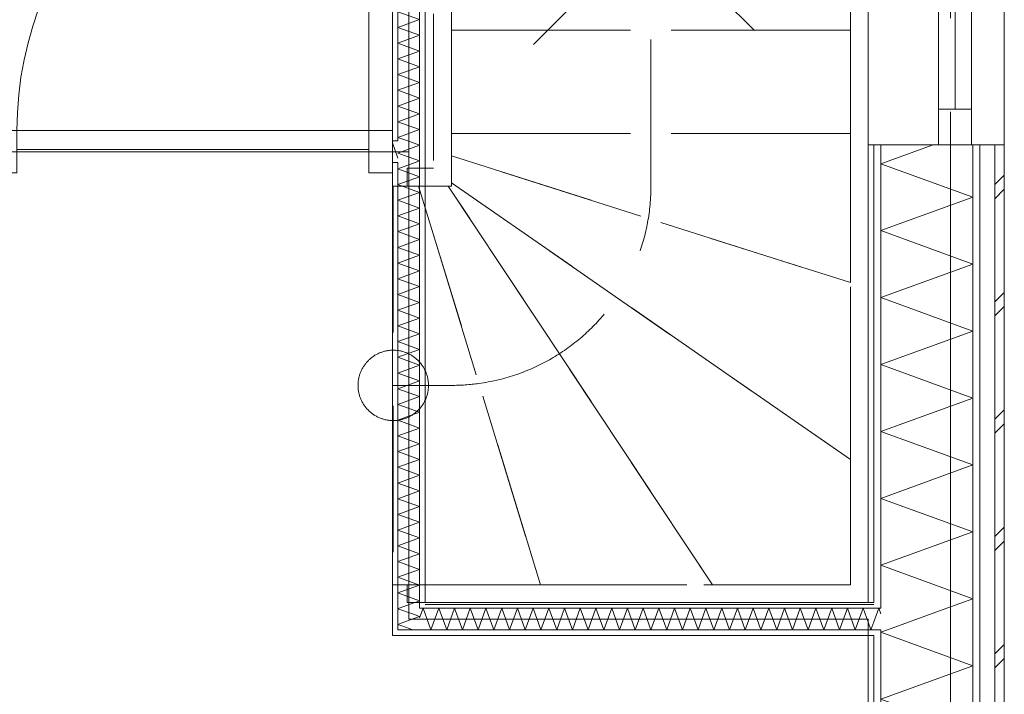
# Model space of a CAD drawing. Header units: millimetres. Extents: x -14925 to 266687, y -3550 to 35834.
# Tile 65 of 244: x 16017 to 18115, y 1509 to 2947. Entities that reach past the tile are written whole.
import ezdxf
from ezdxf.enums import TextEntityAlignment as Align

# ---------------------------------------------------------------- set-up
doc = ezdxf.new("R2010")
doc.units = ezdxf.units.MM
doc.header["$MEASUREMENT"] = 0
doc.linetypes.add('B0204', pattern=[2600, 2000, -200, 200, -200])
doc.linetypes.add('B0701', pattern=[468.239987, 311.999989, -156.239998])
for name, color, linetype in [('24 Trappen', 7, 'Continuous'), ('24 Trappen Afdek-arcering', 7, 'Continuous'), ('A Stramien', 7, 'Continuous'), ('New_21 Buitenwanden', 7, 'Continuous'), ('New_21 Buitenwanden Doorsnede-arcering', 7, 'Continuous'), ('New_21 Buitenwanden Laagscheidingslijnen', 7, 'Continuous'), ('New_21 Buitenwanden Ramen', 7, 'Continuous'), ('New_22 C Binnenwanden', 7, 'Continuous'), ('New_22 C Binnenwanden Deuren', 7, 'Continuous'), ('New_22 C Binnenwanden Doorsnede-arcering', 7, 'Continuous'), ('New_22 C Binnenwanden Laagscheidingslijnen', 7, 'Continuous'), ('New_Z Gebruiksopp Zone omranding', 7, 'Continuous')]:
    doc.layers.add(name, color=color, linetype=linetype)
doc.styles.add('GENERATED_STYLE_2', font='verdana.ttf')
pattern_1 = [(90, (0, 0), (-100, 0), [])]
pattern_2 = [(180, (0, 0), (0, 100), [])]
pattern_3 = [(90, (0, 0), (-346.41, 0), [0, -200]), (90, (-173.2, 100), (-346.41, 0), [0, -200])]

# ---------------------------------------------------------------- blocks, each defined once
blk = doc.blocks.new('Stair_4_3')
at = {"layer": '24 Trappen Afdek-arcering', "linetype": 'Continuous', "lineweight": 0, "true_color": 0xffffff}
for points in [[(16811, 4192), (16869, 4192), (16895.9, 4192), (17203, 5042), (16869, 5042), (16811, 5042)], [(17203, 5042), (16895.9, 4192), (16929.9, 4192), (17626.2, 5042)], [(17626.2, 5042), (16929.9, 4192), (16937, 4192), (16937, 4184.9), (17787, 4655.6), (17787, 5042)], [(16937, 4184.9), (16937, 4100.2), (17787, 4323.2), (17787, 4655.6)], [(16937, 4023.9), (17787, 4023.9), (17787, 4323.2), (16937, 4100.2)], [(16937, 4023.9), (16937, 3803.9), (17787, 3803.9), (17787, 4023.9)], [(16937, 3803.9), (16937, 3583.9), (17787, 3583.9), (17787, 3803.9)], [(16937, 3583.9), (16937, 3363.9), (17642.7, 3363.9), (17787, 3421.6), (17787, 3583.9)], [(16937, 3363.9), (16937, 3143.9), (17092.7, 3143.9), (17642.7, 3363.9)], [(16937, 3081.6), (17092.7, 3143.9), (16937, 3143.9)]]:
    blk.add_hatch(color=7, dxfattribs=at).paths.add_polyline_path(points)
at = {"layer": '24 Trappen', "color": 9, "linetype": 'Continuous', "lineweight": 0}
for p, q in [((17825, 5080), (16869, 5080)), ((16869, 5080), (16869, 5042)), ((17825, 3436.8), (17825, 5080)), ((16869, 5042), (16811, 5042)), ((16811, 5042), (16811, 4192)), ((16869, 5042), (17787, 5042)), ((17203, 5042), (16869, 5042)), ((17203, 5042), (16895.9, 4192)), ((16895.9, 4192), (17203, 5042)), ((17626.2, 5042), (16929.9, 4192)), ((16929.9, 4192), (17626.2, 5042)), ((17626.2, 5042), (17203, 5042)), ((17787, 5042), (17626.2, 5042)), ((17787, 5042), (17787, 3421.6)), ((17787, 4655.6), (17787, 5042)), ((16869, 4617), (17119, 4867)), ((17787, 4655.6), (16937, 4184.9)), ((16937, 4184.9), (17787, 4655.6)), ((17787, 4323.2), (17787, 4655.6)), ((16937, 4617), (16869, 4617)), ((17119, 4367), (16869, 4617)), ((17787, 4323.2), (16937, 4100.2)), ((16937, 4100.2), (17787, 4323.2)), ((17787, 4023.9), (17787, 4323.2)), ((16811, 4192), (16869, 4192)), ((16937, 4192), (16869, 4192)), ((16869, 4192), (16869, 4154)), ((16869, 4192), (16895.9, 4192)), ((16895.9, 4192), (16929.9, 4192)), ((16929.9, 4192), (16937, 4192)), ((16937, 3081.6), (16937, 4192)), ((16937, 4192), (16937, 4184.9)), ((16937, 4184.9), (16937, 4100.2)), ((17362, 3251.6), (17362, 4192)), ((16869, 4154), (16899, 4154)), ((16899, 4154), (16899, 3066.4)), ((16937, 4100.2), (16937, 4023.9)), ((17787, 4023.9), (16937, 4023.9)), ((16937, 4023.9), (16937, 3803.9)), ((16937, 4023.9), (17787, 4023.9)), ((17787, 3803.9), (17787, 4023.9)), ((17787, 3803.9), (16937, 3803.9)), ((16937, 3803.9), (16937, 3583.9)), ((16937, 3803.9), (17787, 3803.9)), ((17787, 3583.9), (17787, 3803.9)), ((17787, 3583.9), (16937, 3583.9)), ((16937, 3583.9), (16937, 3363.9)), ((16937, 3583.9), (17787, 3583.9)), ((17787, 3421.6), (17787, 3583.9)), ((17642.7, 3363.9), (16937, 3363.9)), ((16937, 3363.9), (16937, 3143.9)), ((16937, 3363.9), (17642.7, 3363.9)), ((17092.7, 3143.9), (16937, 3143.9)), ((16937, 3143.9), (16937, 3081.6)), ((16937, 3143.9), (17092.7, 3143.9))]:
    blk.add_line(p, q, dxfattribs=at)
at = {"layer": '24 Trappen', "color": 9, "linetype": 'B0701', "lineweight": 0}
for p, q in [((16937, 3081.6), (17787, 3421.6)), ((17825, 1704), (17825, 3329.1)), ((16937, 2973.9), (17787, 3313.9)), ((17787, 3313.9), (17787, 1742)), ((17787, 3143.9), (17787, 3313.9)), ((17112, 2893.9), (17362, 3143.9)), ((17787, 3143.9), (17362, 3143.9)), ((17362, 3143.9), (17787, 3143.9)), ((17362, 2592), (17362, 3143.9)), ((17362, 3143.9), (17612, 2893.9)), ((17787, 2923.9), (17787, 3143.9)), ((16899, 2958.7), (16899, 2630)), ((16937, 2592), (16937, 2973.9)), ((16937, 2973.9), (16937, 2923.9)), ((17787, 2923.9), (16937, 2923.9)), ((16937, 2923.9), (16937, 2703.9)), ((16937, 2923.9), (17787, 2923.9)), ((17787, 2703.9), (17787, 2923.9)), ((17787, 2703.9), (16937, 2703.9)), ((16937, 2703.9), (16937, 2656)), ((16937, 2703.9), (17787, 2703.9)), ((17787, 2386), (17787, 2703.9)), ((17787, 2386), (16937, 2656)), ((16937, 2656), (16937, 2599.1)), ((16937, 2656), (17787, 2386)), ((16899, 2630), (16842.9, 2630)), ((16842.9, 2630), (16842.9, 2592)), ((16866.9, 2592), (16812.9, 2592)), ((16812.9, 2592), (16812.9, 1742)), ((16842.9, 2592), (16937, 2592)), ((17126.6, 1742), (16866.9, 2592)), ((16866.9, 2592), (17126.6, 1742)), ((16929.9, 2592), (16866.9, 2592)), ((17493, 1742), (16929.9, 2592)), ((16929.9, 2592), (17493, 1742)), ((16937, 2592), (16929.9, 2592)), ((17787, 2008.7), (16937, 2599.1)), ((16937, 2599.1), (16937, 2592)), ((16937, 2599.1), (17787, 2008.7)), ((17787, 2008.7), (17787, 2386)), ((16812.9, 2167), (16937, 2167)), ((17787, 1742), (17787, 2008.7)), ((16812.9, 1742), (17126.6, 1742)), ((17787, 1742), (16842.9, 1742)), ((16842.9, 1742), (16842.9, 1704)), ((17126.6, 1742), (17493, 1742)), ((17493, 1742), (17787, 1742)), ((16842.9, 1704), (17825, 1704))]:
    blk.add_line(p, q, dxfattribs=at)
at = {"layer": '24 Trappen', "color": 9, "linetype": 'Continuous', "lineweight": 0}
for centre, radius, start, end in [((16937, 4192), 425, 75.3544, 90), ((16937, 4192), 425, 0, 75.3544), ((17362, 3251.6), 75, 0, 180), ((17362, 3251.6), 75, 180, 0)]:
    blk.add_arc(centre, radius, start, end, dxfattribs=at)
at = {"layer": '24 Trappen', "color": 9, "linetype": 'B0701', "lineweight": 0}
for centre, radius, start, end in [((16937, 2592), 425, 277.9125, 0), ((16812.9, 2167), 75, 0, 180), ((16812.9, 2167), 75, 180, 0), ((16937, 2592), 425, 270, 277.9125)]:
    blk.add_arc(centre, radius, start, end, dxfattribs=at)
blk = doc.blocks.new('*X234')
at = {"layer": 'New_22 C Binnenwanden Doorsnede-arcering', "color": 7, "linetype": 'Continuous', "lineweight": 0}
blk.add_line((16811, 2684.2), (16823, 2651.2), dxfattribs=at)
blk = doc.blocks.new('D1 bl 26[4]_3')
at = {"layer": 'New_22 C Binnenwanden Deuren', "color": 7, "linetype": 'Continuous', "lineweight": 0}
for p, q in [((16761, 2710), (16761, 3460)), ((16011, 2710), (15961, 2710)), ((15961, 2710), (15961, 2620)), ((16011, 2620), (16011, 2710)), ((16011, 2710), (16761, 2710)), ((16011, 2670), (16011, 2710)), ((16811, 2710), (16761, 2710)), ((16761, 2710), (16761, 2620)), ((16761, 2710), (16761, 2670)), ((16811, 2620), (16811, 2710)), ((15961, 2700), (15961, 2688)), ((15961, 2688), (15961, 2642)), ((16811, 2700), (16811, 2688)), ((16811, 2688), (16811, 2642)), ((16761, 2670), (16011, 2670)), ((15961, 2642), (15961, 2630)), ((16811, 2642), (16811, 2630)), ((15961, 2620), (16011, 2620)), ((16761, 2620), (16811, 2620))]:
    blk.add_line(p, q, dxfattribs=at)
blk.add_arc((16761, 2710), 750, 90, 180, dxfattribs=at)
blk = doc.blocks.new('Wall_21_3', base_point=(13675, 2665))
at = {"layer": 'New_22 C Binnenwanden', "color": 1, "linetype": 'Continuous', "lineweight": 0}
for p, q in [((16811, 2700), (16811, 2688)), ((16811, 2688), (16811, 2642)), ((16811, 2642), (16811, 2630))]:
    blk.add_line(p, q, dxfattribs=at)
at = {"layer": 'New_22 C Binnenwanden Laagscheidingslijnen', "color": 1, "linetype": 'Continuous', "lineweight": 0}
for p, q in [((16823, 2688), (16811, 2688)), ((16811, 2642), (16823, 2642))]:
    blk.add_line(p, q, dxfattribs=at)
at = {"layer": 'New_22 C Binnenwanden', "color": 1, "lineweight": 0}
blk.add_blockref('*X234', (0, 0), dxfattribs=at)
at = {"layer": 'New_22 C Binnenwanden Deuren', "color": 7, "linetype": 'Continuous', "lineweight": 0}
blk.add_blockref('D1 bl 26[4]_3', (0, 0), dxfattribs=at)
blk = doc.blocks.new('*X356')
at = {"layer": 'New_22 C Binnenwanden Doorsnede-arcering', "color": 7, "linetype": 'Continuous', "lineweight": 0}
for p, q in [((16869, 1674.3), (16856, 1679)), ((16869, 1674.3), (16841.1, 1664.1)), ((16854.7, 1646), (16831.4, 1654.4))]:
    blk.add_line(p, q, dxfattribs=at)
blk = doc.blocks.new('*X357')
at = {"layer": 'New_22 C Binnenwanden Doorsnede-arcering', "color": 7, "linetype": 'Continuous', "lineweight": 0}
for p, q in [((16825.7, 1692), (16823, 1691)), ((16856, 1679), (16823, 1691)), ((16841.1, 1664.1), (16823, 1657.5)), ((16831.4, 1654.4), (16823, 1657.5))]:
    blk.add_line(p, q, dxfattribs=at)
blk = doc.blocks.new('*X358')
at = {"layer": 'New_22 C Binnenwanden Doorsnede-arcering', "color": 7, "linetype": 'Continuous', "lineweight": 0}
for p, q in [((16859.8, 2642), (16823, 2628.6)), ((16869, 2611.9), (16823, 2628.6)), ((16869, 2611.9), (16823, 2595.1)), ((16869, 2578.4), (16823, 2595.1)), ((16869, 2578.4), (16823, 2561.6)), ((16869, 2544.9), (16823, 2561.6)), ((16869, 2544.9), (16823, 2528.1)), ((16869, 2511.4), (16823, 2528.1)), ((16869, 2511.4), (16823, 2494.7)), ((16869, 2477.9), (16823, 2494.7)), ((16869, 2477.9), (16823, 2461.2)), ((16869, 2444.4), (16823, 2461.2)), ((16869, 2444.4), (16823, 2427.7)), ((16869, 2410.9), (16823, 2427.7)), ((16869, 2410.9), (16823, 2394.2)), ((16869, 2377.5), (16823, 2394.2)), ((16869, 2377.5), (16823, 2360.7)), ((16869, 2344), (16823, 2360.7)), ((16869, 2344), (16823, 2327.2)), ((16869, 2310.5), (16823, 2327.2)), ((16869, 2310.5), (16823, 2293.7)), ((16869, 2277), (16823, 2293.7)), ((16869, 2277), (16823, 2260.3)), ((16869, 2243.5), (16823, 2260.3)), ((16869, 2243.5), (16823, 2226.8)), ((16869, 2210), (16823, 2226.8)), ((16869, 2210), (16823, 2193.3)), ((16869, 2176.5), (16823, 2193.3)), ((16869, 2176.5), (16823, 2159.8)), ((16869, 2143.1), (16823, 2159.8)), ((16869, 2143.1), (16823, 2126.3)), ((16869, 2109.6), (16823, 2126.3)), ((16869, 2109.6), (16823, 2092.8)), ((16869, 2076.1), (16823, 2092.8)), ((16869, 2076.1), (16823, 2059.3)), ((16869, 2042.6), (16823, 2059.3)), ((16869, 2042.6), (16823, 2025.9)), ((16869, 2009.1), (16823, 2025.9)), ((16869, 2009.1), (16823, 1992.4)), ((16869, 1975.6), (16823, 1992.4)), ((16869, 1975.6), (16823, 1958.9)), ((16869, 1942.1), (16823, 1958.9)), ((16869, 1942.1), (16823, 1925.4)), ((16869, 1908.7), (16823, 1925.4)), ((16869, 1908.7), (16823, 1891.9)), ((16869, 1875.2), (16823, 1891.9)), ((16869, 1875.2), (16823, 1858.4)), ((16869, 1841.7), (16823, 1858.4)), ((16869, 1841.7), (16823, 1824.9)), ((16869, 1808.2), (16823, 1824.9)), ((16869, 1808.2), (16823, 1791.5)), ((16869, 1774.7), (16823, 1791.5)), ((16869, 1774.7), (16823, 1758)), ((16869, 1741.2), (16823, 1758)), ((16869, 1741.2), (16823, 1724.5)), ((16869, 1707.7), (16823, 1724.5)), ((16869, 1707.7), (16825.7, 1692))]:
    blk.add_line(p, q, dxfattribs=at)
blk = doc.blocks.new('*X359')
at = {"layer": 'New_22 C Binnenwanden Doorsnede-arcering', "color": 7, "linetype": 'Continuous', "lineweight": 0}
for p, q in [((16869, 2678.8), (16843.8, 2688)), ((16869, 2678.8), (16823, 2662.1)), ((16869, 2645.3), (16823, 2662.1)), ((16869, 2645.3), (16859.8, 2642))]:
    blk.add_line(p, q, dxfattribs=at)
blk = doc.blocks.new('*X360')
at = {"layer": 'New_22 C Binnenwanden Doorsnede-arcering', "color": 7, "linetype": 'Continuous', "lineweight": 0}
for p, q in [((16869, 4152.2), (16823, 4135.4)), ((16869, 4118.7), (16823, 4135.4)), ((16869, 4152.2), (16864, 4154)), ((16869, 4118.7), (16823, 4101.9)), ((16869, 4085.2), (16823, 4101.9)), ((16869, 4085.2), (16823, 4068.5)), ((16869, 4051.7), (16823, 4068.5)), ((16869, 4051.7), (16823, 4035)), ((16869, 4018.2), (16823, 4035)), ((16869, 4018.2), (16823, 4001.5)), ((16869, 3984.7), (16823, 4001.5)), ((16869, 3984.7), (16823, 3968)), ((16869, 3951.3), (16823, 3968)), ((16869, 3951.3), (16823, 3934.5)), ((16869, 3917.8), (16823, 3934.5)), ((16869, 3917.8), (16823, 3901)), ((16869, 3884.3), (16823, 3901)), ((16869, 3884.3), (16823, 3867.5)), ((16869, 3850.8), (16823, 3867.5)), ((16869, 3850.8), (16823, 3834.1)), ((16869, 3817.3), (16823, 3834.1)), ((16869, 3817.3), (16823, 3800.6)), ((16869, 3783.8), (16823, 3800.6)), ((16869, 3783.8), (16823, 3767.1)), ((16869, 3750.3), (16823, 3767.1)), ((16869, 3750.3), (16823, 3733.6)), ((16869, 3716.9), (16823, 3733.6)), ((16869, 3716.9), (16823, 3700.1)), ((16869, 3683.4), (16823, 3700.1)), ((16869, 3683.4), (16823, 3666.6)), ((16869, 3649.9), (16823, 3666.6)), ((16869, 3649.9), (16823, 3633.2)), ((16869, 3616.4), (16823, 3633.2)), ((16869, 3616.4), (16823, 3599.7)), ((16869, 3582.9), (16823, 3599.7)), ((16869, 3582.9), (16823, 3566.2)), ((16869, 3549.4), (16823, 3566.2)), ((16869, 3549.4), (16823, 3532.7)), ((16869, 3516), (16823, 3532.7)), ((16869, 3516), (16823, 3499.2)), ((16869, 3482.5), (16823, 3499.2)), ((16869, 3482.5), (16823, 3465.7)), ((16869, 3449), (16823, 3465.7)), ((16869, 3449), (16823, 3432.2)), ((16869, 3415.5), (16823, 3432.2)), ((16869, 3415.5), (16823, 3398.8)), ((16869, 3382), (16823, 3398.8)), ((16869, 3382), (16823, 3365.3)), ((16869, 3348.5), (16823, 3365.3)), ((16869, 3348.5), (16823, 3331.8)), ((16869, 3315), (16823, 3331.8)), ((16869, 3315), (16823, 3298.3)), ((16869, 3281.6), (16823, 3298.3)), ((16869, 3281.6), (16823, 3264.8)), ((16869, 3248.1), (16823, 3264.8)), ((16869, 3248.1), (16823, 3231.3)), ((16869, 3214.6), (16823, 3231.3)), ((16869, 3214.6), (16823, 3197.8)), ((16869, 3181.1), (16823, 3197.8)), ((16869, 3181.1), (16823, 3164.4)), ((16869, 3147.6), (16823, 3164.4)), ((16869, 3147.6), (16823, 3130.9)), ((16869, 3114.1), (16823, 3130.9)), ((16869, 3114.1), (16823, 3097.4)), ((16869, 3080.6), (16823, 3097.4)), ((16869, 3080.6), (16823, 3063.9)), ((16869, 3047.2), (16823, 3063.9)), ((16869, 3047.2), (16823, 3030.4)), ((16869, 3013.7), (16823, 3030.4)), ((16869, 3013.7), (16823, 2996.9)), ((16869, 2980.2), (16823, 2996.9)), ((16869, 2980.2), (16823, 2963.4)), ((16869, 2946.7), (16823, 2963.4)), ((16869, 2946.7), (16823, 2930)), ((16869, 2913.2), (16823, 2930)), ((16869, 2913.2), (16823, 2896.5)), ((16869, 2879.7), (16823, 2896.5)), ((16869, 2879.7), (16823, 2863)), ((16869, 2846.2), (16823, 2863)), ((16869, 2846.2), (16823, 2829.5)), ((16869, 2812.8), (16823, 2829.5)), ((16869, 2812.8), (16823, 2796)), ((16869, 2779.3), (16823, 2796)), ((16869, 2779.3), (16823, 2762.5)), ((16869, 2745.8), (16823, 2762.5)), ((16869, 2745.8), (16823, 2729)), ((16869, 2712.3), (16823, 2729)), ((16869, 2712.3), (16823, 2695.6)), ((16843.8, 2688), (16823, 2695.6))]:
    blk.add_line(p, q, dxfattribs=at)
blk = doc.blocks.new('Wall_45_3', base_point=(16846, 4154))
at = {"layer": 'New_22 C Binnenwanden Doorsnede-arcering', "linetype": 'Continuous', "lineweight": 0, "true_color": 0x000000}
h = blk.add_hatch(dxfattribs=at)
h.set_pattern_fill('325_Houtachtig_plaatmate_E2', color=18, style=0, pattern_type=2)
h.set_pattern_definition(pattern_1)
h.paths.add_polyline_path([(16823, 2700), (16823, 4154), (16811, 4154), (16811, 2700)])
h = blk.add_hatch(dxfattribs=at)
h.set_pattern_fill('325_Houtachtig_plaatmate_E2', color=18, style=0, pattern_type=2)
h.set_pattern_definition(pattern_1)
h.paths.add_polyline_path([(16881, 1704), (16881, 4154), (16869, 4154), (16869, 1704)])
h = blk.add_hatch(dxfattribs=at)
h.set_pattern_fill('325_Houtachtig_plaatmate_E2', color=18, style=0, pattern_type=2)
h.set_pattern_definition(pattern_1)
h.paths.add_polyline_path([(16811, 2700), (16811, 2688), (16823, 2688), (16823, 2700)])
h = blk.add_hatch(dxfattribs=at)
h.set_pattern_fill('325_Houtachtig_plaatmate_E2', color=18, style=0, pattern_type=2)
h.set_pattern_definition(pattern_1)
h.paths.add_polyline_path([(16811, 2642), (16811, 2630), (16823, 2630), (16823, 2642)])
h = blk.add_hatch(dxfattribs=at)
h.set_pattern_fill('325_Houtachtig_plaatmate_E2', color=18, style=0, pattern_type=2)
h.set_pattern_definition(pattern_1)
h.paths.add_polyline_path([(16811, 2630), (16811, 1646), (16823, 1646), (16823, 2630)])
h = blk.add_hatch(dxfattribs=at)
h.set_pattern_fill('325_Houtachtig_plaatmate_E2', color=18, style=0, pattern_type=2)
h.set_pattern_definition(pattern_1)
h.paths.add_polyline_path([(16881, 1704), (16869, 1692), (16881, 1692)])
h = blk.add_hatch(dxfattribs=at)
h.set_pattern_fill('325_Houtachtig_plaatmate_E2', color=18, style=0, pattern_type=2)
h.set_pattern_definition(pattern_1)
h.paths.add_polyline_path([(16881, 1704), (16869, 1704), (16869, 1692)])
h = blk.add_hatch(dxfattribs=at)
h.set_pattern_fill('325_Houtachtig_plaatmate_E2', color=18, style=0, pattern_type=2)
h.set_pattern_definition(pattern_1)
h.paths.add_polyline_path([(16823, 1646), (16811, 1634), (16823, 1634)])
h = blk.add_hatch(dxfattribs=at)
h.set_pattern_fill('325_Houtachtig_plaatmate_E2', color=18, style=0, pattern_type=2)
h.set_pattern_definition(pattern_1)
h.paths.add_polyline_path([(16823, 1646), (16811, 1646), (16811, 1634)])
at = {"layer": 'New_22 C Binnenwanden', "color": 1, "linetype": 'Continuous', "lineweight": 0, "flags": 128}
for points in [[(16811, 4154), (16811, 2700)], [(16823, 4154), (16811, 4154)], [(16869, 4154), (16823, 4154)], [(16881, 4154), (16869, 4154)], [(16881, 1704), (16881, 4154)], [(16811, 2630), (16811, 1634)], [(16811, 1634), (16823, 1634)]]:
    blk.add_lwpolyline(points, dxfattribs=at)
at = {"layer": 'New_22 C Binnenwanden Laagscheidingslijnen', "color": 1, "linetype": 'Continuous', "lineweight": 0}
for p, q in [((16823, 2700), (16823, 4154)), ((16869, 2688), (16869, 4154)), ((16823, 2688), (16811, 2688)), ((16823, 2688), (16823, 2700)), ((16869, 2642), (16869, 2688)), ((16811, 2642), (16823, 2642)), ((16823, 2630), (16823, 2642)), ((16823, 1646), (16823, 2630)), ((16869, 1692), (16869, 2642)), ((16869, 1692), (16881, 1692)), ((16823, 1646), (16869, 1646))]:
    blk.add_line(p, q, dxfattribs=at)
at = {"layer": 'New_22 C Binnenwanden', "color": 1, "lineweight": 0}
for name in ['*X360', '*X359', '*X358', '*X357', '*X356']:
    blk.add_blockref(name, (0, 0), dxfattribs=at)
blk = doc.blocks.new('*X368')
at = {"layer": 'New_22 C Binnenwanden Doorsnede-arcering', "color": 7, "linetype": 'Continuous', "lineweight": 0}
for q in [(17837, 1662.8), (17852, 1680)]:
    blk.add_line((17847.6, 1692), q, dxfattribs=at)
blk = doc.blocks.new('*X369')
at = {"layer": 'New_22 C Binnenwanden Doorsnede-arcering', "color": 7, "linetype": 'Continuous', "lineweight": 0}
for p in [(17825, 1662.2), (17837, 1662.8)]:
    blk.add_line(p, (17830.9, 1646), dxfattribs=at)
blk = doc.blocks.new('*X370')
at = {"layer": 'New_22 C Binnenwanden Doorsnede-arcering', "color": 7, "linetype": 'Continuous', "lineweight": 0}
for p, q in [((16876.6, 1692), (16869, 1671.2)), ((16876.6, 1692), (16893.3, 1646)), ((16910.1, 1692), (16893.3, 1646)), ((16910.1, 1692), (16926.8, 1646)), ((16943.5, 1692), (16926.8, 1646)), ((16943.5, 1692), (16960.3, 1646)), ((16977, 1692), (16960.3, 1646)), ((16977, 1692), (16993.8, 1646)), ((17010.5, 1692), (16993.8, 1646)), ((17010.5, 1692), (17027.3, 1646)), ((17044, 1692), (17027.3, 1646)), ((17044, 1692), (17060.7, 1646)), ((17077.5, 1692), (17060.7, 1646)), ((17077.5, 1692), (17094.2, 1646)), ((17111, 1692), (17094.2, 1646)), ((17111, 1692), (17127.7, 1646)), ((17144.5, 1692), (17127.7, 1646)), ((17144.5, 1692), (17161.2, 1646)), ((17177.9, 1692), (17161.2, 1646)), ((17177.9, 1692), (17194.7, 1646)), ((17211.4, 1692), (17194.7, 1646)), ((17211.4, 1692), (17228.2, 1646)), ((17244.9, 1692), (17228.2, 1646)), ((17244.9, 1692), (17261.7, 1646)), ((17278.4, 1692), (17261.7, 1646)), ((17278.4, 1692), (17295.1, 1646)), ((17311.9, 1692), (17295.1, 1646)), ((17311.9, 1692), (17328.6, 1646)), ((17345.4, 1692), (17328.6, 1646)), ((17345.4, 1692), (17362.1, 1646)), ((17378.9, 1692), (17362.1, 1646)), ((17378.9, 1692), (17395.6, 1646)), ((17412.3, 1692), (17395.6, 1646)), ((17412.3, 1692), (17429.1, 1646)), ((17445.8, 1692), (17429.1, 1646)), ((17445.8, 1692), (17462.6, 1646)), ((17479.3, 1692), (17462.6, 1646)), ((17479.3, 1692), (17496, 1646)), ((17512.8, 1692), (17496, 1646)), ((17512.8, 1692), (17529.5, 1646)), ((17546.3, 1692), (17529.5, 1646)), ((17546.3, 1692), (17563, 1646)), ((17579.8, 1692), (17563, 1646)), ((17579.8, 1692), (17596.5, 1646)), ((17613.2, 1692), (17596.5, 1646)), ((17613.2, 1692), (17630, 1646)), ((17646.7, 1692), (17630, 1646)), ((17646.7, 1692), (17663.5, 1646)), ((17680.2, 1692), (17663.5, 1646)), ((17680.2, 1692), (17697, 1646)), ((17713.7, 1692), (17697, 1646)), ((17713.7, 1692), (17730.4, 1646)), ((17747.2, 1692), (17730.4, 1646)), ((17747.2, 1692), (17763.9, 1646)), ((17780.7, 1692), (17763.9, 1646)), ((17780.7, 1692), (17797.4, 1646)), ((17814.2, 1692), (17797.4, 1646)), ((17814.2, 1692), (17825, 1662.2))]:
    blk.add_line(p, q, dxfattribs=at)
blk = doc.blocks.new('Wall_47_3', base_point=(16846, 1669))
at = {"layer": 'New_22 C Binnenwanden Doorsnede-arcering', "linetype": 'Continuous', "lineweight": 0, "true_color": 0x000000}
h = blk.add_hatch(dxfattribs=at)
h.set_pattern_fill('325_Houtachtig_plaatmate_E2', color=18, style=0, pattern_type=2)
h.set_pattern_definition(pattern_2)
h.paths.add_polyline_path([(16881, 1692), (17825, 1692), (17825, 1704), (16881, 1704)])
h = blk.add_hatch(dxfattribs=at)
h.set_pattern_fill('325_Houtachtig_plaatmate_E2', color=18, style=0, pattern_type=2)
h.set_pattern_definition(pattern_2)
h.paths.add_polyline_path([(17825, 1704), (17825, 1692), (17837, 1692), (17837, 1704)])
h = blk.add_hatch(dxfattribs=at)
h.set_pattern_fill('325_Houtachtig_plaatmate_E2', color=18, style=0, pattern_type=2)
h.set_pattern_definition(pattern_2)
h.paths.add_polyline_path([(16823, 1634), (17825, 1634), (17825, 1646), (16823, 1646)])
h = blk.add_hatch(dxfattribs=at)
h.set_pattern_fill('325_Houtachtig_plaatmate_E2', color=18, style=0, pattern_type=2)
h.set_pattern_definition(pattern_2)
h.paths.add_polyline_path([(17825, 1646), (17825, 1634), (17837, 1634), (17837, 1646)])
at = {"layer": 'New_21 Buitenwanden Laagscheidingslijnen', "color": 1, "linetype": 'Continuous', "lineweight": 0}
for p, q in [((17837, 1704), (17825, 1704)), ((17837, 1692), (17825, 1692)), ((17852, 1692), (17837, 1692)), ((17825, 1646), (17837, 1646)), ((17837, 1646), (17852, 1646)), ((17825, 1634), (17837, 1634))]:
    blk.add_line(p, q, dxfattribs=at)
at = {"layer": 'New_22 C Binnenwanden', "color": 1, "linetype": 'Continuous', "lineweight": 0, "flags": 128}
for points in [[(17825, 1704), (16881, 1704)], [(16823, 1634), (17825, 1634)]]:
    blk.add_lwpolyline(points, dxfattribs=at)
at = {"layer": 'New_22 C Binnenwanden Laagscheidingslijnen', "color": 1, "linetype": 'Continuous', "lineweight": 0}
for p, q in [((16869, 1692), (16881, 1692)), ((17825, 1692), (16881, 1692)), ((16823, 1646), (16869, 1646)), ((17825, 1646), (16869, 1646))]:
    blk.add_line(p, q, dxfattribs=at)
at = {"layer": 'New_22 C Binnenwanden', "color": 1, "lineweight": 0}
for name in ['*X370', '*X368', '*X369']:
    blk.add_blockref(name, (0, 0), dxfattribs=at)
blk = doc.blocks.new('*X1348')
at = {"layer": 'New_21 Buitenwanden Doorsnede-arcering', "color": 7, "linetype": 'Continuous', "lineweight": 0}
for p, q in [((18100, 2600), (18115, 2615)), ((18095, 2595), (18100, 2600)), ((18095, 2565), (18115, 2585)), ((18095, 2345), (18115, 2365)), ((18095, 2315), (18115, 2335)), ((18095, 2095), (18100, 2100)), ((18100, 2100), (18115, 2115)), ((18095, 2065), (18115, 2085)), ((18095, 1845), (18115, 1865)), ((18095, 1815), (18115, 1835)), ((18095, 1595), (18100, 1600)), ((18100, 1600), (18115, 1615)), ((18095, 1565), (18115, 1585)), ((18095, 1345), (18115, 1365)), ((18095, 1315), (18115, 1335)), ((18100, 1100), (18115, 1115)), ((18095, 1095), (18100, 1100)), ((18095, 1065), (18115, 1085)), ((18095, 845), (18115, 865)), ((18095, 815), (18115, 835))]:
    blk.add_line(p, q, dxfattribs=at)
blk = doc.blocks.new('*X1350')
at = {"layer": 'New_21 Buitenwanden Doorsnede-arcering', "color": 7, "linetype": 'Continuous', "lineweight": 0}
for p, q in [((17866.3, 1646), (17852, 1640.8)), ((18048, 1569.4), (17852, 1640.8)), ((18048, 1569.4), (17852, 1498.1)), ((18048, 1426.8), (17852, 1498.1)), ((18048, 1426.8), (17852, 1355.4)), ((18048, 1284.1), (17852, 1355.4)), ((18048, 1284.1), (17852, 1212.7)), ((18048, 1141.4), (17852, 1212.7)), ((18048, 1141.4), (17852, 1070.1)), ((18048, 998.7), (17852, 1070.1)), ((18048, 998.7), (17852, 927.4)), ((18048, 856.1), (17852, 927.4)), ((18048, 856.1), (17852, 784.7)), ((18029.8, 720), (17852, 784.7))]:
    blk.add_line(p, q, dxfattribs=at)
blk = doc.blocks.new('*X1351')
at = {"layer": 'New_21 Buitenwanden Doorsnede-arcering', "color": 7, "linetype": 'Continuous', "lineweight": 0}
blk.add_line((17992.7, 1692), (17866.3, 1646), dxfattribs=at)
blk = doc.blocks.new('*X1352')
at = {"layer": 'New_21 Buitenwanden Doorsnede-arcering', "color": 7, "linetype": 'Continuous', "lineweight": 0}
for p, q in [((17963.2, 2680), (17852, 2639.5)), ((18048, 2568.2), (17852, 2639.5)), ((18048, 2568.2), (17852, 2496.8)), ((18048, 2425.5), (17852, 2496.8)), ((18048, 2425.5), (17852, 2354.2)), ((18048, 2282.8), (17852, 2354.2)), ((18048, 2282.8), (17852, 2211.5)), ((18048, 2140.1), (17852, 2211.5)), ((18048, 2140.1), (17852, 2068.8)), ((18048, 1997.5), (17852, 2068.8)), ((18048, 1997.5), (17852, 1926.1)), ((18048, 1854.8), (17852, 1926.1)), ((18048, 1854.8), (17852, 1783.5)), ((18048, 1712.1), (17852, 1783.5)), ((18048, 1712.1), (17992.7, 1692))]:
    blk.add_line(p, q, dxfattribs=at)
blk = doc.blocks.new('Rnx horizontaal 26[6]_3')
at = {"layer": 'New_21 Buitenwanden Ramen', "color": 7, "linetype": 'Continuous', "lineweight": 0}
for p, q in [((17825, 3280), (17825, 3292)), ((17825, 3280), (17825, 3292)), ((17825, 3280), (17825, 2680)), ((17837, 3280), (17825, 3280)), ((17837, 3280), (17825, 3280)), ((17852, 3280), (17837, 3280)), ((17852, 3280), (17837, 3280)), ((17975, 3280), (17852, 3280)), ((17975, 3280), (17852, 3280)), ((17975, 3204), (17975, 3280)), ((18045, 3280), (17975, 3280)), ((18045, 3280), (17975, 3280)), ((18045, 3280), (18045, 3204)), ((18048, 3280), (18045, 3280)), ((18063, 3280), (18048, 3280)), ((18095, 3280), (18063, 3280)), ((18115, 3280), (18095, 3280)), ((18115, 3280), (18115, 2680)), ((18045, 3204), (17975, 3204)), ((17975, 2756), (17975, 3204)), ((18010, 3204), (18010, 2756)), ((18045, 3204), (18045, 2756)), ((17975, 2680), (17975, 2756)), ((17975, 2756), (18045, 2756)), ((18045, 2756), (18045, 2680)), ((17837, 2680), (17825, 2680)), ((17837, 2680), (17825, 2680)), ((17825, 2680), (17825, 2668)), ((17825, 2680), (17825, 2668)), ((17852, 2680), (17837, 2680)), ((17852, 2680), (17837, 2680)), ((17975, 2680), (17852, 2680)), ((17975, 2680), (17852, 2680)), ((18045, 2680), (17975, 2680)), ((18045, 2680), (17975, 2680)), ((18048, 2680), (18045, 2680)), ((18063, 2680), (18048, 2680)), ((18095, 2680), (18063, 2680)), ((18115, 2680), (18095, 2680))]:
    blk.add_line(p, q, dxfattribs=at)
blk = doc.blocks.new('Wall_225_3', base_point=(17825, 720))
at = {"layer": 'New_21 Buitenwanden Doorsnede-arcering', "linetype": 'Continuous', "lineweight": 0, "true_color": 0x000000}
h = blk.add_hatch(dxfattribs=at)
h.set_pattern_fill('720_Gips_0003', color=18, style=0, pattern_type=2)
h.set_pattern_definition(pattern_3)
h.paths.add_polyline_path([(17825, 1704), (17837, 1704), (17837, 2680), (17825, 2680)])
h = blk.add_hatch(dxfattribs=at)
h.set_pattern_fill('325_Houtachtig_plaatmate_E2', color=18, style=0, pattern_type=2)
h.set_pattern_definition(pattern_1)
h.paths.add_polyline_path([(17837, 2680), (17837, 1704), (17852, 1704), (17852, 2680)])
h = blk.add_hatch(dxfattribs=at)
h.set_pattern_fill('325_Houtachtig_plaatmate_E2', color=18, style=0, pattern_type=2)
h.set_pattern_definition(pattern_1)
h.paths.add_polyline_path([(18063, 2680), (18048, 2680), (18048, 720), (18063, 720)])
h = blk.add_hatch(dxfattribs=at)
h.set_pattern_fill('325_Houtachtig_plaatmate_E2', color=18, style=0, pattern_type=2)
h.set_pattern_definition(pattern_1)
h.paths.add_polyline_path([(17837, 1704), (17837, 1692), (17852, 1692), (17852, 1704)])
h = blk.add_hatch(dxfattribs=at)
h.set_pattern_fill('325_Houtachtig_plaatmate_E2', color=18, style=0, pattern_type=2)
h.set_pattern_definition(pattern_1)
h.paths.add_polyline_path([(17837, 1646), (17837, 1634), (17852, 1634), (17852, 1646)])
h = blk.add_hatch(dxfattribs=at)
h.set_pattern_fill('720_Gips_0003', color=18, style=0, pattern_type=2)
h.set_pattern_definition(pattern_3)
h.paths.add_polyline_path([(17825, 1634), (17825, 720), (17837, 720), (17837, 1634)])
h = blk.add_hatch(dxfattribs=at)
h.set_pattern_fill('325_Houtachtig_plaatmate_E2', color=18, style=0, pattern_type=2)
h.set_pattern_definition(pattern_1)
h.paths.add_polyline_path([(17837, 1634), (17837, 720), (17852, 720), (17852, 1634)])
at = {"layer": 'New_21 Buitenwanden', "color": 9, "linetype": 'Continuous', "lineweight": 0}
for p, q in [((17825, 2680), (17825, 2668)), ((17837, 2680), (17825, 2680)), ((17852, 2680), (17837, 2680)), ((17975, 2680), (17852, 2680)), ((18045, 2680), (17975, 2680)), ((18048, 2680), (18045, 2680)), ((18063, 2680), (18048, 2680)), ((18095, 2680), (18063, 2680)), ((18115, 2680), (18095, 2680))]:
    blk.add_line(p, q, dxfattribs=at)
at = {"layer": 'New_21 Buitenwanden', "color": 9, "linetype": 'Continuous', "lineweight": 0, "flags": 128}
for points in [[(17825, 2680), (17825, 1704)], [(18115, 720), (18115, 2680)], [(17825, 1634), (17825, 720)]]:
    blk.add_lwpolyline(points, dxfattribs=at)
at = {"layer": 'New_21 Buitenwanden Laagscheidingslijnen', "color": 9, "linetype": 'Continuous', "lineweight": 0}
for p, q in [((17837, 1704), (17837, 2680)), ((17852, 1704), (17852, 2680)), ((18048, 1692), (18048, 2680)), ((18063, 720), (18063, 2680)), ((18095, 720), (18095, 2680)), ((17852, 1692), (17852, 1704)), ((18048, 1646), (18048, 1692)), ((17852, 1634), (17852, 1646)), ((18048, 720), (18048, 1646)), ((17837, 720), (17837, 1634)), ((17852, 720), (17852, 1634))]:
    blk.add_line(p, q, dxfattribs=at)
at = {"layer": 'New_21 Buitenwanden Laagscheidingslijnen', "color": 1, "linetype": 'Continuous', "lineweight": 0}
for p, q in [((17837, 1704), (17825, 1704)), ((17852, 1692), (17837, 1692)), ((17837, 1646), (17852, 1646)), ((17825, 1634), (17837, 1634))]:
    blk.add_line(p, q, dxfattribs=at)
at = {"layer": 'New_21 Buitenwanden', "color": 1, "lineweight": 0}
for name in ['*X1352', '*X1348', '*X1351', '*X1350']:
    blk.add_blockref(name, (0, 0), dxfattribs=at)
at = {"layer": 'New_21 Buitenwanden Ramen', "color": 7, "linetype": 'Continuous', "lineweight": 0}
blk.add_blockref('Rnx horizontaal 26[6]_3', (0, 0), dxfattribs=at)
blk = doc.blocks.new('Standard grid marker_2')
at = {"layer": 'A Stramien', "color": 7, "linetype": 'B0204', "lineweight": 0}
blk.add_line((1000, 0), (24500, 0), dxfattribs=at)
at = {"layer": 'A Stramien', "color": 9, "lineweight": 0, "style": 'GENERATED_STYLE_2'}
blk.add_attdef('AC_MarkerText_1', text='', height=400, rotation=90, dxfattribs=at).set_placement((-948.6, -142.5), align=Align.TOP_CENTER)

msp = doc.modelspace()

# ---------------------------------------------------------------- linework, layer by layer
at = {"layer": 'New_Z Gebruiksopp Zone omranding', "color": 254, "linetype": 'Continuous', "lineweight": 0, "true_color": 0xd1c2fc, "flags": 128}
msp.add_lwpolyline([(15926, 5115), (15926, 2665), (16846, 2665), (16846, 5115)], close=True, dxfattribs=at)
at = {"layer": 'New_Z Gebruiksopp Zone omranding', "color": 254, "linetype": 'Continuous', "lineweight": 0, "true_color": 0xe4e3c5, "flags": 128}
msp.add_lwpolyline([(13675, 2665), (13675, 400), (17825, 400), (17825, 1669), (16846, 1669), (16846, 2665)], close=True, dxfattribs=at)

# ---------------------------------------------------------------- block references
at = {"layer": '24 Trappen', "color": 253, "linetype": 'Continuous', "lineweight": 0, "true_color": 0x99a3a6}
msp.add_blockref('Stair_4_3', (0, 0), dxfattribs=at)
at = {"layer": 'A Stramien', "color": 1, "linetype": 'Continuous', "lineweight": 0, "zscale": 1000, "rotation": 270}
msp.add_blockref('Standard grid marker_2', (18000, 21950), dxfattribs=at)
at = {"layer": 'New_21 Buitenwanden', "color": 1, "lineweight": 0}
msp.add_blockref('Wall_225_3', (17825, 720), dxfattribs=at)
at = {"layer": 'New_22 C Binnenwanden', "color": 1, "lineweight": 0}
for name, p in [('Wall_45_3', (16846, 4154)), ('Wall_21_3', (13675, 2665)), ('Wall_47_3', (16846, 1669))]:
    msp.add_blockref(name, p, dxfattribs=at)

doc.saveas('drawing.dxf')
